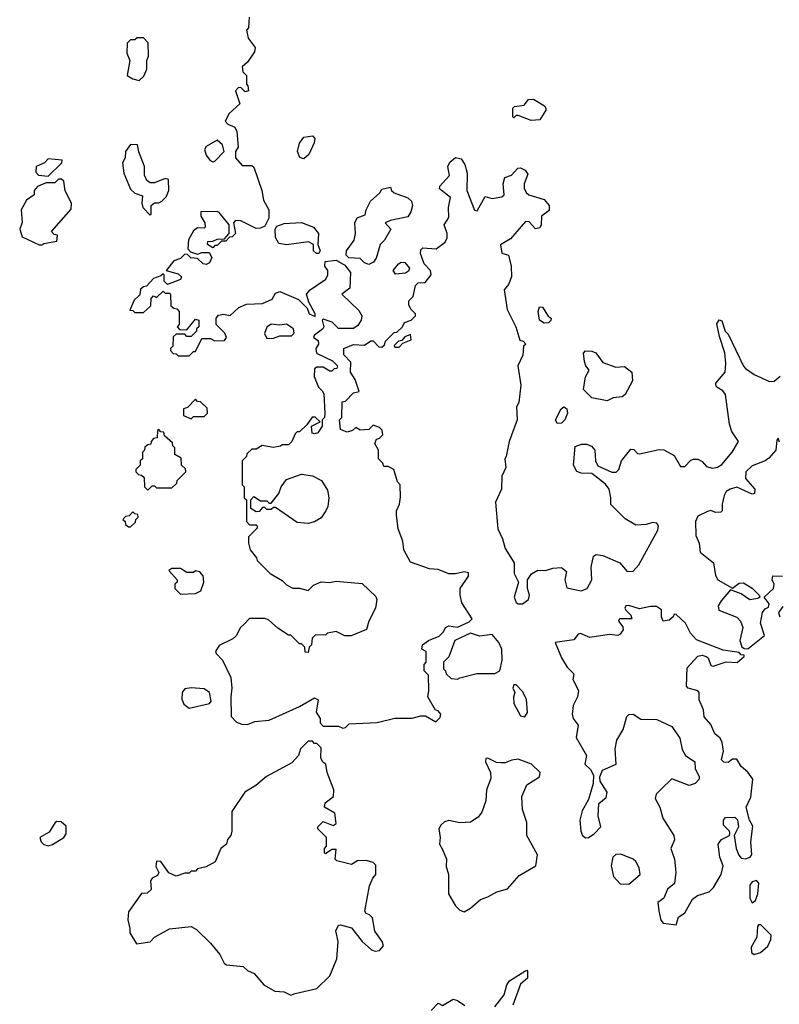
# Model space of a CAD drawing. Extents: x 2551545 to 2886624, y 315747 to 489036.
# Tile 29 of 119: x 2576793 to 2580300, y 379025 to 383573. Entities that reach past the tile are written whole.
import ezdxf

# ---------------------------------------------------------------- set-up
doc = ezdxf.new("R2010")
doc.units = 0

msp = doc.modelspace()

# ---------------------------------------------------------------- linework, layer by layer
at = {"layer": '0CON10XD'}
for points in [[(2577852.5, 383585), (2577850, 383535), (2577840, 383525), (2577848.3, 383488.3), (2577880, 383445), (2577877.5, 383425), (2577845, 383377.5), (2577820, 383355), (2577823, 383333), (2577840, 383315), (2577840, 383275), (2577847, 383267), (2577850, 383245), (2577835, 383240), (2577815, 383260), (2577801.7, 383258.3), (2577790, 383245), (2577810, 383185), (2577760.7, 383139.3), (2577742.5, 383105), (2577755, 383090), (2577786.4, 383076.4), (2577796.4, 383056.4), (2577802.5, 382985), (2577790, 382965), (2577790, 382935), (2577820, 382900), (2577865, 382900), (2577875, 382892.5), (2577911.9, 382785), (2577919.6, 382739.6), (2577944.2, 382694.2)], [(2577345, 383292.5), (2577367, 383313), (2577380, 383345), (2577380, 383385), (2577387.5, 383405), (2577387, 383467), (2577365, 383490), (2577335, 383490), (2577325, 383480), (2577305, 383480), (2577290, 383465), (2577288.3, 383418.3), (2577302.5, 383385), (2577290, 383315), (2577315, 383300), (2577345, 383292.5)], [(2579155, 383107.5), (2579095, 383130), (2579085, 383130), (2579075, 383120), (2579070, 383125), (2579070, 383165), (2579078.3, 383171.7), (2579121.7, 383178.3), (2579142.5, 383205), (2579165, 383206.2), (2579216.1, 383176.1), (2579222.5, 383165), (2579222.5, 383155), (2579195, 383110), (2579155, 383107.5)], [(2578105, 382930), (2578087, 382937), (2578076.7, 382965), (2578085, 383002.5), (2578105, 383031.2), (2578145, 383036.7), (2578156.7, 383025), (2578153.3, 383005), (2578128.8, 382951.2), (2578105, 382930)], [(2577395, 382670), (2577400, 382675), (2577400, 382715), (2577415, 382727.5), (2577435, 382727.5), (2577450, 382735), (2577470, 382755), (2577482.5, 382785), (2577480, 382835), (2577465, 382840), (2577415, 382820), (2577395, 382820), (2577380.7, 382830.7), (2577370, 382855), (2577370, 382895), (2577343, 382963), (2577336.7, 382995), (2577305, 382996.7), (2577282.5, 382965), (2577280, 382935), (2577268.3, 382911.7), (2577273.8, 382865), (2577305, 382790), (2577325, 382772.5), (2577360, 382760), (2577357.5, 382725), (2577362.5, 382705), (2577395, 382670)], [(2577685, 382916.7), (2577695, 382920), (2577737.5, 382965), (2577730, 382995), (2577705, 383016.7), (2577655, 382987.5), (2577647, 382973), (2577655, 382947.5), (2577671.2, 382925), (2577685, 382916.7)], [(2576925, 382850), (2576988.3, 382911.7), (2576990, 382925), (2576925, 382930), (2576908.3, 382911.7), (2576870, 382895), (2576868.3, 382868.3), (2576880, 382855), (2576925, 382850)], [(2577944.2, 382694.2), (2577943.8, 382656.2), (2577925, 382620), (2577905, 382610), (2577885, 382608.8), (2577815, 382643.8), (2577790, 382645), (2577780, 382635), (2577790, 382585), (2577775, 382570), (2577761.7, 382568.3), (2577745, 382550), (2577725, 382550), (2577705, 382530), (2577695, 382530), (2577685, 382520), (2577660, 382535), (2577661.7, 382548.3), (2577685, 382550), (2577705, 382560), (2577738.3, 382561.7), (2577760, 382585), (2577760, 382625), (2577715, 382682.5), (2577705, 382687.5), (2577630, 382685), (2577630, 382665), (2577647.5, 382635), (2577650, 382615), (2577645, 382610), (2577615, 382612.5), (2577595, 382597.5), (2577573, 382557), (2577570, 382515), (2577581.7, 382501.7), (2577615, 382490), (2577635, 382497.5), (2577668.3, 382498.3), (2577680, 382475), (2577669.3, 382450.7), (2577655, 382442.5), (2577640, 382445), (2577615, 382470), (2577583, 382473), (2577568.3, 382488.3), (2577555, 382490), (2577535, 382470), (2577505, 382460), (2577470, 382415), (2577525, 382400), (2577540, 382385), (2577536.4, 382373.6), (2577475, 382350), (2577460, 382365), (2577460, 382395), (2577455, 382400), (2577445, 382390), (2577411.7, 382378.3), (2577378.3, 382341.7), (2577365, 382340), (2577351.7, 382328.3), (2577348.3, 382301.7), (2577321.7, 382278.3), (2577301.7, 382231.7), (2577315, 382230), (2577325, 382220), (2577365, 382220), (2577398.3, 382251.7), (2577400, 382285), (2577411.7, 382298.3), (2577425, 382290), (2577455, 382320), (2577465, 382310), (2577485, 382310), (2577490, 382305), (2577491.7, 382251.7), (2577505, 382240), (2577518.3, 382238.3), (2577530, 382225), (2577530, 382165), (2577520, 382155), (2577531.7, 382141.7), (2577565, 382140), (2577605, 382190), (2577620, 382185), (2577620, 382155), (2577610, 382145), (2577610, 382135), (2577585, 382110), (2577565, 382110), (2577555, 382120), (2577515, 382120), (2577501.7, 382108.3), (2577500, 382065), (2577490, 382055), (2577490, 382045), (2577501.7, 382031.7), (2577515, 382030), (2577525, 382020), (2577575, 382020), (2577595, 382040), (2577605, 382040), (2577635, 382100), (2577675, 382100), (2577695, 382090), (2577738.3, 382091.7), (2577747.5, 382105), (2577740, 382125), (2577700, 382165), (2577700, 382195), (2577711.7, 382208.3), (2577735, 382212.5), (2577765, 382207.5), (2577805, 382243.3), (2577840.7, 382259.3), (2577915, 382262.5), (2577958.3, 382281.7), (2577975, 382310), (2577995, 382317.5), (2578080.7, 382280.7), (2578120, 382240), (2578130, 382215), (2578157.5, 382202.5), (2578157.5, 382215), (2578128.3, 382268.3), (2578117.5, 382305), (2578133.9, 382326.1), (2578207.5, 382375), (2578216.7, 382395), (2578216.7, 382415), (2578202.5, 382435), (2578203.3, 382456.7), (2578255, 382462.5), (2578295, 382440), (2578320, 382405), (2578317, 382333), (2578280, 382305), (2578359.3, 382229.3), (2578372.5, 382205), (2578370, 382185), (2578355, 382160), (2578335, 382147.5), (2578265, 382147.5), (2578236.1, 382176.1), (2578195, 382190), (2578190, 382185), (2578197.5, 382155), (2578192.5, 382145), (2578152.5, 382115), (2578150, 382105), (2578171.7, 382091.7), (2578172.5, 382075), (2578160, 382055), (2578163.6, 382033.6), (2578237, 381997), (2578260, 381975), (2578258.3, 381961.7), (2578245, 381960), (2578235, 381950), (2578225, 381950), (2578195, 381967.5), (2578165, 381967.5), (2578155, 381960), (2578152.5, 381925), (2578172.5, 381875), (2578189.3, 381859.3), (2578197.5, 381845), (2578202.5, 381755), (2578200, 381735), (2578190, 381725), (2578190, 381695), (2578170, 381665), (2578155, 381660), (2578143.6, 381663.6), (2578140, 381695), (2578180, 381715), (2578157, 381737), (2578143, 381737), (2578118.3, 381701.7), (2578085, 381670), (2578075, 381670), (2578065, 381660), (2578050, 381625), (2578035, 381610), (2578005, 381610), (2577997, 381603), (2577965, 381596.7), (2577913, 381607), (2577885, 381590), (2577865, 381590), (2577841.7, 381568.3), (2577840, 381555), (2577820, 381535), (2577820, 381425), (2577830, 381415), (2577830, 381365), (2577840, 381355), (2577840, 381255), (2577855, 381240), (2577885, 381240), (2577890, 381235), (2577890, 381225), (2577850, 381185), (2577850, 381155), (2577857.5, 381125), (2577887, 381087), (2577890, 381075), (2577950, 381015), (2578005, 380982.5), (2578025, 380962.5), (2578055, 380947.5), (2578085, 380947.5), (2578125, 380936.7), (2578149.5, 380960.5), (2578185, 380976.7), (2578223.6, 380973.6), (2578255, 380980), (2578375, 380968.8), (2578438.3, 380908.3), (2578442.5, 380895), (2578436, 380855), (2578406, 380795), (2578394.1, 380755.9), (2578323, 380727), (2578295, 380727.5), (2578255, 380747.5), (2578215, 380740), (2578205, 380730), (2578158.3, 380731.7), (2578143, 380717), (2578140, 380685), (2578130, 380675), (2578125, 380650), (2578111.7, 380651.7), (2578110, 380675), (2578095, 380690), (2578085, 380690), (2578045, 380730), (2578035, 380730), (2577985, 380762.5), (2577941.7, 380801.7), (2577925, 380807.5), (2577855, 380807.5), (2577829.3, 380780.7), (2577812.5, 380765), (2577793, 380727), (2577777, 380713), (2577715, 380682.5), (2577697.5, 380655), (2577700, 380645), (2577730, 380615), (2577767.5, 380535), (2577772.5, 380485), (2577767.5, 380445), (2577770, 380355), (2577795, 380327.5), (2577818.3, 380318.3), (2577845, 380317.5), (2577878.3, 380331.7), (2577945, 380337.5), (2578085, 380400), (2578155, 380440), (2578171.7, 380431.7), (2578162.5, 380375), (2578180, 380345), (2578180, 380325), (2578195, 380310), (2578265, 380310), (2578285, 380300), (2578297, 380303), (2578315, 380320), (2578443, 380327), (2578525, 380346.7), (2578605, 380346.7), (2578645, 380357.5), (2578667, 380357), (2578715, 380330), (2578735, 380350), (2578737.5, 380365), (2578725, 380380), (2578713.3, 380383.3), (2578677.5, 380445), (2578682.5, 380475), (2578680, 380545), (2578660, 380565), (2578660, 380595), (2578670, 380605), (2578670, 380655), (2578650, 380665), (2578652.5, 380685), (2578680, 380705), (2578730, 380725), (2578750, 380745), (2578760, 380765), (2578775, 380772.5), (2578815, 380767.5), (2578868.3, 380791.7), (2578882.5, 380805), (2578835, 380880), (2578827, 380917), (2578827.5, 380945), (2578865, 381002.5), (2578865, 381017.5), (2578845, 381023.3), (2578805, 381013.3), (2578775, 381013.3), (2578725, 381033.3), (2578685, 381036.7), (2578597, 381067), (2578567.5, 381125), (2578562.5, 381165), (2578540.7, 381220.7), (2578532.5, 381285), (2578532.5, 381305), (2578547.5, 381335), (2578551.7, 381368.3), (2578550, 381425), (2578538.3, 381438.3), (2578520, 381495), (2578495, 381510), (2578475, 381510), (2578470, 381525), (2578450, 381545), (2578450, 381585), (2578432.5, 381615), (2578440, 381635), (2578455, 381640), (2578470, 381655), (2578467, 381677), (2578455, 381690), (2578425, 381700), (2578405, 381680), (2578365, 381677.5), (2578345, 381690), (2578330, 381675), (2578305, 381667.5), (2578275, 381680), (2578270, 381725), (2578280, 381735), (2578281.7, 381808.3), (2578298.3, 381811.7), (2578335, 381850), (2578360, 381855), (2578341.7, 381911.7), (2578320, 381945), (2578321.7, 381991.7), (2578290, 382025), (2578290, 382055), (2578335, 382072.5), (2578385, 382070), (2578415, 382090), (2578425, 382090), (2578451.7, 382061.7), (2578465, 382060), (2578478.3, 382071.7), (2578481.7, 382088.3), (2578521.7, 382128.3), (2578535, 382130), (2578560, 382155), (2578570, 382175), (2578600, 382185), (2578620, 382205), (2578620, 382215), (2578600, 382235), (2578590, 382255), (2578590, 382275), (2578610, 382295), (2578620, 382345), (2578633, 382357), (2578665, 382360), (2578692.5, 382395), (2578690, 382415), (2578660, 382445), (2578643.9, 382493.9), (2578645, 382510), (2578655, 382520), (2578715.6, 382514.4), (2578757.5, 382545), (2578767.5, 382565), (2578767.5, 382585), (2578753.3, 382625), (2578775, 382660), (2578773.3, 382705), (2578781.7, 382751.7), (2578731.7, 382791.7), (2578732.5, 382805), (2578777, 382853), (2578770, 382895), (2578778.8, 382915), (2578805, 382936), (2578830.9, 382930.9), (2578849.2, 382905), (2578860, 382865), (2578857.5, 382785), (2578893, 382693), (2578905, 382690), (2578943, 382757), (2578975, 382747.5), (2579020, 382755), (2579030, 382765), (2579026.2, 382815), (2579033.3, 382845), (2579064.2, 382855.8), (2579092.7, 382887.3), (2579105, 382888.8), (2579127.5, 382877.5), (2579139.3, 382859.3), (2579122.5, 382815), (2579122.5, 382795), (2579131.2, 382775), (2579144.5, 382764.5), (2579215, 382742), (2579237.5, 382715), (2579238, 382692), (2579202, 382665), (2579201.2, 382625), (2579195, 382612.5), (2579175, 382607.5), (2579145, 382640), (2579128.3, 382641.7), (2579059.3, 382560.7), (2579013, 382533), (2579020, 382495), (2579050, 382485), (2579062.5, 382435), (2579063.3, 382385), (2579050.7, 382349.3), (2579030, 382325), (2579043.9, 382233.9), (2579083.3, 382155), (2579103, 382093), (2579118.3, 382088.3), (2579130, 382075), (2579120, 382065), (2579117, 382023), (2579093.3, 381975), (2579107.5, 381885), (2579097.5, 381805), (2579086.7, 381785), (2579090, 381725), (2579052.5, 381625), (2579040, 381555), (2579032.5, 381545), (2579037.5, 381505), (2579020, 381465), (2579017.5, 381405), (2578990, 381345), (2579000.7, 381220.7), (2579022.5, 381175), (2579035, 381130), (2579076.7, 381065), (2579076.7, 381015), (2579096.7, 380975), (2579076.2, 380905), (2579085, 380881.2), (2579095, 380874.2), (2579115, 380874.2), (2579142.5, 380895), (2579147.5, 380915), (2579137.5, 380945), (2579137.5, 380985), (2579156.1, 381013.9), (2579185, 381030), (2579220.7, 381029.3), (2579255, 381040), (2579295, 381042.5), (2579317.5, 381025), (2579310, 380985), (2579318.8, 380948.8), (2579385, 380934.5), (2579414, 380945), (2579435.6, 380985), (2579431.2, 381045), (2579442.5, 381095), (2579455, 381102.5), (2579485, 381098.8), (2579563.6, 381063.6), (2579597.5, 381025), (2579625, 381026), (2579652, 381055), (2579740, 381215), (2579742.5, 381235), (2579735, 381247.5), (2579715, 381250), (2579685, 381241.2)], [(2576895, 382532.5), (2576905, 382540), (2576965, 382550), (2576968.3, 382578.3), (2576951.7, 382581.7), (2576940, 382595), (2577031.7, 382698.3), (2577032.5, 382725), (2577003, 382783), (2576997, 382827), (2576987, 382837), (2576973, 382837), (2576955, 382820), (2576915, 382820), (2576875, 382802.5), (2576860, 382785), (2576860, 382765), (2576825, 382740), (2576800, 382695), (2576804.1, 382635.9), (2576793.3, 382605), (2576805, 382570), (2576883, 382533), (2576895, 382532.5)], [(2578405, 382442.5), (2578385, 382450), (2578365, 382470), (2578312.5, 382472.5), (2578300, 382485), (2578302.5, 382505), (2578337.5, 382555), (2578343.3, 382585), (2578340, 382635), (2578352, 382658), (2578388.3, 382671.7), (2578392.5, 382695), (2578412.5, 382735), (2578456.4, 382773.6), (2578465, 382790), (2578505, 382800), (2578510, 382785), (2578523, 382773), (2578585, 382750), (2578602.5, 382735), (2578606.2, 382715), (2578598.8, 382685), (2578585, 382663.3), (2578503.6, 382646.4), (2578480, 382635), (2578507.5, 382605), (2578477.5, 382555), (2578457.5, 382535), (2578438.8, 382471.2), (2578426.4, 382453.6), (2578405, 382442.5)], [(2578175, 382492.5), (2578163.3, 382493.3), (2578150, 382505), (2578150, 382535), (2578126.4, 382546.4), (2578025, 382533.3), (2577989.3, 382539.3), (2577973.6, 382566.4), (2577973.3, 382605), (2577980, 382620), (2578015, 382632.5), (2578095, 382636.7), (2578150, 382615), (2578172.5, 382585), (2578170, 382535), (2578180, 382505), (2578175, 382492.5)], [(2578528.3, 382398.3), (2578517.5, 382415), (2578542.5, 382445), (2578555, 382452.5), (2578571.7, 382451.7), (2578592.5, 382425), (2578588.3, 382411.7), (2578575, 382402.5), (2578528.3, 382398.3)], [(2579215, 382171.2), (2579192.5, 382185), (2579186.7, 382225), (2579193, 382247), (2579207.5, 382245), (2579233.6, 382203.6), (2579247.5, 382195), (2579246.1, 382183.9), (2579235, 382173.3), (2579215, 382171.2)], [(2577935, 382100), (2577965, 382102.5), (2577995, 382112.5), (2578047.7, 382112.3), (2578060, 382125), (2578056.7, 382145), (2578025, 382167.5), (2577995, 382162.5), (2577955, 382167.5), (2577935, 382152.5), (2577923.9, 382123.9), (2577935, 382100)], [(2579685, 381241.2), (2579638.8, 381238.8), (2579588.1, 381268.1), (2579523, 381333), (2579523.3, 381365), (2579514.2, 381404.2), (2579497.5, 381427.5), (2579435, 381476.2), (2579385, 381478.1), (2579365, 381486), (2579350.6, 381515), (2579358.1, 381601.9), (2579387.4, 381612.6), (2579411.8, 381611.8), (2579433.1, 381603.1), (2579448.1, 381585), (2579452, 381535), (2579462.7, 381512.7), (2579527, 381483), (2579547, 381483), (2579560, 381495), (2579572.5, 381535), (2579615, 381590), (2579628.3, 381588.3), (2579645, 381570), (2579655, 381567.5), (2579745, 381587.5), (2579767, 381587), (2579815, 381560), (2579845, 381510), (2579865, 381510), (2579891.7, 381538.3), (2579905, 381542.5), (2579925, 381542.5), (2579945, 381532.5), (2579965, 381510), (2579991.7, 381501.7), (2580015, 381506.2), (2580035, 381518.8), (2580083.3, 381575), (2580112.5, 381625), (2580081.7, 381671.7), (2580070, 381705), (2580051.7, 381841.7), (2580039.5, 381859.5), (2580012.5, 381875), (2580007.5, 381885), (2580007.5, 381895), (2580050, 381945), (2580053.8, 381985), (2580049.2, 382035), (2580025, 382110), (2580011.7, 382168.3), (2580023, 382187), (2580035, 382182.5), (2580050, 382135), (2580065, 382120), (2580135, 381972.5), (2580145, 381962.5), (2580183.9, 381933.9), (2580255, 381902.5), (2580276.4, 381903.6), (2580303.9, 381926.1)], [(2578545, 382060), (2578561.7, 382078.3), (2578600, 382095), (2578598.3, 382118.3), (2578571.7, 382108.3), (2578558.3, 382091.7), (2578541.7, 382088.3), (2578521.7, 382068.3), (2578525, 382060), (2578545, 382060)], [(2579505, 381812.5), (2579435, 381825.8), (2579396.7, 381865), (2579405.8, 381924.2), (2579422.5, 381955), (2579406.7, 381975), (2579401.2, 381995), (2579396.4, 382033.6), (2579406.1, 382043.9), (2579435, 382042.5), (2579454, 382034), (2579485, 381990), (2579545, 381967.5), (2579585, 381971.2), (2579620, 381945), (2579623.3, 381905), (2579588.8, 381841.2), (2579575, 381831.4), (2579533, 381827), (2579505, 381812.5)], [(2577585, 381730), (2577595, 381740), (2577645, 381740), (2577660, 381755), (2577658.3, 381778.3), (2577628.3, 381808.3), (2577615, 381810), (2577605, 381820), (2577568.3, 381781.7), (2577550, 381775), (2577550, 381745), (2577585, 381730)], [(2579275, 381708), (2579266.9, 381725), (2579293.1, 381775), (2579305, 381784.3), (2579320, 381775), (2579321.9, 381755), (2579310.8, 381725), (2579295, 381710), (2579275, 381708)], [(2577385, 381400), (2577405, 381420), (2577415, 381420), (2577425, 381410), (2577495, 381410), (2577518.3, 381431.7), (2577520, 381445), (2577560, 381485), (2577558.3, 381498.3), (2577540, 381515), (2577538.3, 381548.3), (2577510, 381565), (2577510, 381595), (2577500, 381605), (2577498.3, 381618.3), (2577461.7, 381651.7), (2577458.3, 381668.3), (2577445, 381670), (2577435, 381680), (2577430, 381675), (2577428.3, 381641.7), (2577411.7, 381638.3), (2577400, 381625), (2577398.3, 381611.7), (2577385, 381610), (2577371.7, 381598.3), (2577370, 381585), (2577360, 381575), (2577360, 381545), (2577350, 381535), (2577350, 381515), (2577330, 381495), (2577330, 381485), (2577341.7, 381471.7), (2577355, 381470), (2577368.3, 381458.3), (2577370, 381415), (2577385, 381400)], [(2580301.2, 381621.2), (2580295, 381640), (2580288.3, 381631.7), (2580283.8, 381585), (2580251.5, 381548.5), (2580235, 381535.7), (2580175, 381512.1), (2580146.2, 381485), (2580144.5, 381454.5), (2580188, 381405), (2580185.7, 381384.3), (2580175, 381382), (2580105, 381413.8), (2580073.3, 381405), (2580055, 381393.3), (2580046, 381375), (2580036, 381335), (2580036.7, 381305), (2580031.2, 381298.8), (2580006.4, 381296.4), (2579985, 381306.2), (2579968.3, 381301.7), (2579925, 381280), (2579913.5, 381255), (2579915, 381190), (2579930.6, 381155), (2579935, 381113.8), (2579996.7, 381065), (2580005.7, 381005.7), (2580016.7, 380985), (2580085, 380947.5), (2580115, 380970), (2580135, 380971.2), (2580175, 380946.7), (2580207.5, 380915), (2580210, 380905), (2580200.7, 380899.3), (2580165, 380893.8), (2580125, 380921.2), (2580075, 380940), (2580031.4, 380888.6), (2580018.8, 380865), (2580021.2, 380845), (2580105, 380813.3), (2580121.2, 380795), (2580132, 380765), (2580118.8, 380705), (2580126.7, 380676.7), (2580138.3, 380668.3), (2580155, 380667.5), (2580231.7, 380728.3), (2580214.1, 380785.9), (2580222.5, 380835), (2580235, 380852.5), (2580250, 380860), (2580253.3, 380875), (2580230, 380905), (2580273.3, 380945), (2580276.7, 380965), (2580267.5, 380985), (2580270, 381005), (2580315, 381003.3)], [(2578125, 381246.7), (2578075, 381250), (2577975, 381320), (2577965, 381320), (2577955, 381310), (2577935, 381310), (2577925, 381320), (2577915, 381320), (2577898.3, 381301.7), (2577885, 381300), (2577860, 381315), (2577860, 381355), (2577875, 381370), (2577905, 381350), (2577935, 381350), (2577945, 381340), (2577955, 381340), (2577990, 381385), (2578000, 381415), (2578025, 381450), (2578095, 381473.3), (2578145, 381466.7), (2578187.5, 381445), (2578215, 381400), (2578220, 381365), (2578216.7, 381325), (2578207.5, 381305), (2578185, 381272.5), (2578155, 381253.3), (2578125, 381246.7)], [(2577305, 381230), (2577328.3, 381251.7), (2577330, 381265), (2577340, 381275), (2577338.3, 381288.3), (2577325, 381290), (2577315, 381300), (2577298.3, 381281.7), (2577281.7, 381278.3), (2577270, 381265), (2577280, 381255), (2577281.7, 381241.7), (2577295, 381230), (2577305, 381230)], [(2577535, 380920), (2577605, 380922.5), (2577630, 380935), (2577643.3, 380975), (2577640, 381005), (2577625, 381022.5), (2577605, 381027.5), (2577595, 381020), (2577565, 381020), (2577535, 381037.5), (2577495, 381037.5), (2577481.7, 381028.3), (2577520, 380985), (2577520, 380975), (2577510, 380965), (2577510, 380945), (2577535, 380920)], [(2579825, 379392.5), (2579835, 379427.5), (2579865, 379447.5), (2579900, 379510), (2579923, 379527), (2579976.2, 379545), (2579996, 379565), (2580032.5, 379625), (2580040.8, 379665), (2580026.2, 379705), (2580017.5, 379765), (2580033.6, 379786.4), (2580070, 379805), (2580072.5, 379815), (2580070, 379825), (2580043, 379853), (2580042.5, 379875), (2580051.7, 379888.3), (2580095, 379890), (2580107, 379877), (2580112.5, 379845), (2580092.5, 379805), (2580101.2, 379745), (2580114.2, 379714.2), (2580125, 379700), (2580145, 379696.2), (2580166.1, 379703.9), (2580173, 379717), (2580168.8, 379775), (2580177.7, 379847.7), (2580162.5, 379875), (2580147.5, 379935), (2580168.3, 379981.7), (2580177.5, 380065), (2580155, 380096.7), (2580123.9, 380123.9), (2580105, 380156.7), (2580085, 380157.5), (2580065, 380142.5), (2580045, 380143.3), (2580033.9, 380153.9), (2580043.3, 380195), (2580036.2, 380235), (2580026.7, 380255), (2580003.3, 380275), (2579985, 380317.5), (2579953, 380353), (2579950, 380385), (2579930.7, 380430.7), (2579930, 380465), (2579923.6, 380473.6), (2579880, 380485), (2579872.5, 380495), (2579875, 380580), (2579925, 380633.8), (2579945, 380638), (2579962, 380632), (2579972.5, 380625), (2579985, 380590), (2579995, 380587.5), (2580055, 380606.2), (2580106.4, 380603.6), (2580138.3, 380631.7), (2580138.3, 380638.3), (2580125, 380640), (2580115, 380650), (2580041.2, 380661.2), (2579918.8, 380708.8), (2579890, 380740), (2579867.1, 380785), (2579825, 380826.2), (2579815, 380827.5), (2579810, 380815), (2579791.2, 380798.8), (2579764.2, 380794.2), (2579756, 380815), (2579756.7, 380846.7), (2579733, 380863), (2579705, 380863.3), (2579655, 380851.2), (2579605, 380867.1), (2579592.5, 380865), (2579586.7, 380855), (2579591.2, 380845), (2579615, 380822.5), (2579620, 380805), (2579563.3, 380805), (2579557.5, 380795), (2579578, 380768), (2579578.8, 380755), (2579565.9, 380734.1), (2579555, 380728.8), (2579515, 380733.8), (2579425, 380720), (2579382.5, 380737.5), (2579372.5, 380735), (2579352, 380708), (2579265, 380696.7), (2579294.2, 380625), (2579321.7, 380581.7), (2579351.7, 380551.7), (2579347.5, 380525), (2579373.3, 380475), (2579368.8, 380445), (2579349.2, 380405), (2579344.2, 380365), (2579348, 380345), (2579372.5, 380315), (2579362.5, 380257.5), (2579410, 380175), (2579403.3, 380135), (2579429.3, 380109.3), (2579443, 380083), (2579441.2, 380045), (2579419.3, 379970.7), (2579390.9, 379919.1), (2579379.2, 379875), (2579384.4, 379825), (2579392.5, 379805), (2579405, 379794.4), (2579418.8, 379795), (2579445, 379812.5), (2579475.8, 379845), (2579464, 379895), (2579466.7, 379953.3), (2579500.5, 379979.5), (2579506, 380005), (2579473.3, 380055), (2579472.5, 380075), (2579484, 380106), (2579546.7, 380135), (2579542.5, 380205), (2579550, 380245), (2579578.8, 380295), (2579596.1, 380353.9), (2579605, 380363.3), (2579625.9, 380365.9), (2579661.7, 380341.7), (2579735, 380341.2), (2579805, 380308.8), (2579841.2, 380255), (2579852.7, 380202.7), (2579867.5, 380175), (2579910, 380145), (2579912.5, 380115), (2579930, 380075), (2579930, 380065), (2579912.5, 380045), (2579885, 380036.2), (2579805, 380066.7), (2579755, 380018), (2579732.5, 379995), (2579728, 379975), (2579749.2, 379935), (2579762, 379885), (2579814, 379805), (2579816, 379785), (2579800, 379745), (2579816.7, 379695), (2579822.5, 379635), (2579817, 379583), (2579783.9, 379556.1), (2579767.5, 379515), (2579740, 379495), (2579743.6, 379456.4), (2579754.2, 379414.2), (2579765, 379400), (2579825, 379392.5)], [(2580317, 380863), (2580297.5, 380835), (2580302.5, 380815)], [(2578815, 380527.5), (2578825, 380532.5), (2578903.6, 380553.6), (2578986.4, 380553.6), (2579010, 380565), (2579021.2, 380615), (2579018.8, 380665), (2579005.8, 380695.8), (2578975, 380732.5), (2578916.1, 380726.1), (2578875, 380740), (2578802.5, 380705), (2578775, 380630), (2578750, 380605), (2578750, 380575), (2578760, 380565), (2578761.7, 380551.7), (2578785, 380530), (2578815, 380527.5)], [(2577575, 380393.3), (2577670, 380415), (2577677.5, 380425), (2577670, 380465), (2577645, 380482.5), (2577585, 380487.5), (2577555, 380482.5), (2577543.3, 380465), (2577542.5, 380435), (2577551.2, 380411.2), (2577575, 380393.3)], [(2579125, 380353.3), (2579137.3, 380372.7), (2579133.8, 380435), (2579115, 380470), (2579085, 380500), (2579075, 380500), (2579070, 380485), (2579080, 380465), (2579073.3, 380445), (2579074.2, 380414.2), (2579105, 380357.5), (2579125, 380353.3)], [(2578045, 379066.9), (2578065, 379074.5), (2578165, 379098.6), (2578225, 379156), (2578257.5, 379235), (2578263.8, 379315), (2578252.5, 379365), (2578265, 379390), (2578275, 379392.5), (2578325, 379378.8), (2578374.2, 379315), (2578417, 379277), (2578435, 379271.1), (2578455, 379273.5), (2578473.1, 379295), (2578467.1, 379315), (2578432.4, 379362.4), (2578422, 379425), (2578408.8, 379438.8), (2578392.5, 379445), (2578387.5, 379455), (2578408.3, 379571.7), (2578423, 379607), (2578437.5, 379625), (2578437, 379667), (2578425, 379680), (2578395, 379690), (2578353, 379687), (2578325, 379670), (2578258.3, 379688.3), (2578250, 379695), (2578255, 379740), (2578235, 379740), (2578205, 379720), (2578200, 379725), (2578200, 379745), (2578210, 379755), (2578210, 379795), (2578170, 379835), (2578170, 379845), (2578195, 379870), (2578240.7, 379850.7), (2578255, 379860), (2578248.3, 379908.3), (2578200, 379935), (2578203.6, 379956.4), (2578242, 379985), (2578244.2, 380015), (2578212.5, 380095), (2578207.5, 380135), (2578193.6, 380143.6), (2578183, 380163), (2578185, 380210), (2578165, 380230), (2578155, 380230), (2578145, 380240), (2578125, 380240), (2578090, 380205), (2578080, 380175), (2578049.3, 380140.7), (2577932.7, 380077.3), (2577883.6, 380036.4), (2577833.3, 380005), (2577772.5, 379915), (2577772.5, 379825), (2577767.5, 379805), (2577753, 379787), (2577747.5, 379765), (2577722.5, 379745), (2577696.4, 379683.6), (2577655, 379660), (2577615, 379650), (2577605, 379640), (2577585, 379640), (2577575, 379630), (2577555, 379630), (2577515, 379617.5), (2577482.3, 379632.3), (2577445.7, 379685), (2577425, 379686.7), (2577421.4, 379661.4), (2577436.4, 379633.6), (2577429.3, 379620.7), (2577405, 379607.5), (2577397.5, 379595), (2577400, 379555), (2577381.7, 379538.3), (2577355, 379537.5), (2577295, 379452.5), (2577292.1, 379415), (2577302.5, 379375), (2577301.2, 379355), (2577332.5, 379305), (2577395, 379314.2), (2577415.6, 379334.4), (2577485, 379374.2), (2577585, 379383.8), (2577610.3, 379370.3), (2577675, 379306.7), (2577716.7, 379255), (2577736.7, 379215), (2577747.7, 379207.7), (2577825, 379199.2), (2577845, 379180.6), (2577876.5, 379166.5), (2577921.2, 379115), (2577972, 379085), (2578015, 379081.9), (2578045, 379066.9)], [(2578845, 379452.5), (2578875, 379468.8), (2578920.3, 379509.7), (2578955, 379521.2), (2578995.6, 379544.4), (2579045, 379558.6), (2579099.8, 379620.2), (2579176, 379665), (2579184.4, 379715), (2579134.3, 379804.3), (2579134.4, 379865), (2579114.5, 379924.5), (2579111.9, 379985), (2579135, 380038.8), (2579193.8, 380075), (2579195.8, 380095), (2579156.7, 380135), (2579095, 380156.7), (2579065, 380152.5), (2579035, 380140), (2579015, 380140), (2578995, 380142.5), (2578955, 380162.5), (2578945, 380160), (2578944, 380145), (2578966.7, 380095), (2578968.3, 380068.3), (2578949.1, 380015), (2578945.7, 379965), (2578927.2, 379912.8), (2578910.2, 379889.8), (2578875, 379866.1), (2578825, 379863.2), (2578775, 379874.4), (2578755, 379867.1), (2578737.9, 379852.1), (2578728, 379835), (2578734.4, 379795), (2578731.4, 379765), (2578745, 379740), (2578763.6, 379695), (2578761.7, 379661.7), (2578772.7, 379625), (2578773.8, 379535), (2578805, 379480), (2578825, 379460), (2578845, 379452.5)], [(2576925, 379757.5), (2576945, 379762.5), (2576996.7, 379795), (2577007.7, 379812.3), (2577007.3, 379847.3), (2576985, 379867.5), (2576965, 379870), (2576956.7, 379865), (2576929.7, 379820.3), (2576886.7, 379795), (2576892, 379775), (2576905, 379762.5), (2576925, 379757.5)], [(2579605, 379580), (2579657.5, 379625), (2579653.3, 379655), (2579638.8, 379685), (2579625, 379696), (2579569.1, 379719.1), (2579545, 379717.5), (2579532.5, 379705), (2579524, 379665), (2579534.2, 379615), (2579565, 379582), (2579605, 379580)], [(2580175, 379493.3), (2580190, 379505), (2580201.2, 379535), (2580206, 379585), (2580195, 379597.5), (2580175, 379590), (2580164, 379575), (2580164, 379515), (2580175, 379493.3)], [(2580185, 379254.4), (2580213.8, 379265), (2580247, 379293), (2580262, 379325), (2580263.3, 379345), (2580215, 379392.5), (2580205, 379392.5), (2580200, 379385), (2580196.7, 379335), (2580170.9, 379289.1), (2580171.4, 379265), (2580185, 379254.4)], [(2578986.4, 379013.6), (2579030.7, 379069.3), (2579042.7, 379115), (2579055, 379132.9), (2579125, 379178), (2579135, 379182.5), (2579138.3, 379178.3), (2579138, 379145), (2579105, 379117.5), (2579069.4, 379020.6)], [(2578693, 378997), (2578725, 379030), (2578745, 379020), (2578795, 379048.8), (2578815, 379042.5), (2578848.8, 379018.8)]]:
    msp.add_lwpolyline(points, dxfattribs=at)

doc.saveas('drawing.dxf')
